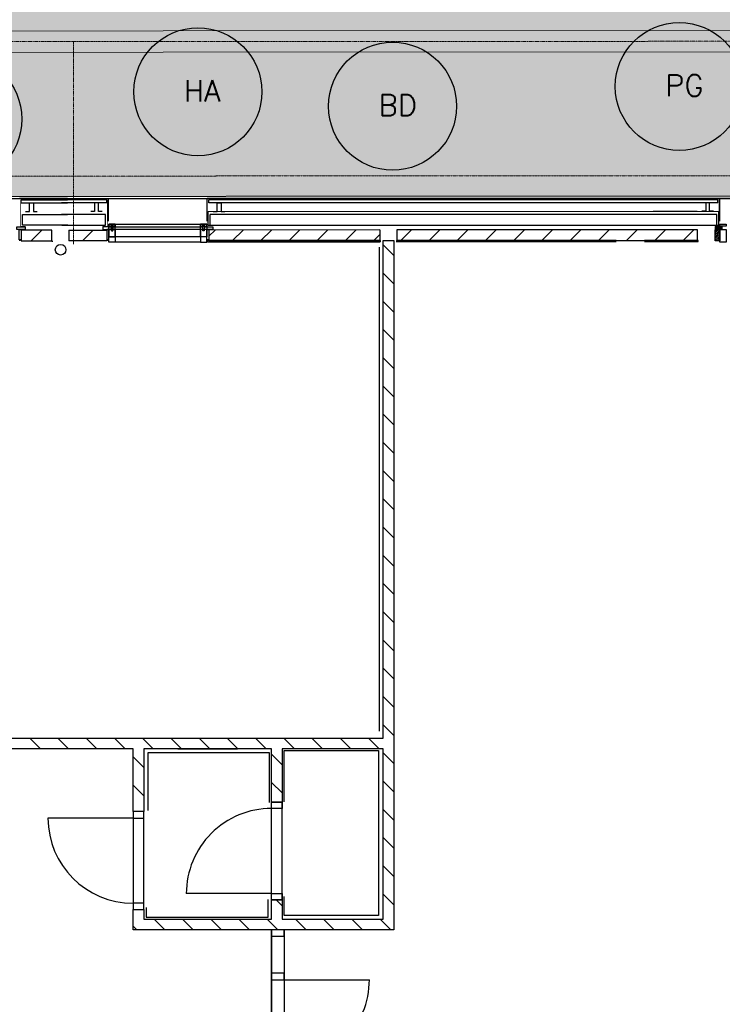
# Model space of a CAD drawing. Header units: metres. Extents: x -270273 to 328371, y -146885 to 591473.
# Tile 10 of 256: x -163629 to -157043, y -27637 to -18408. Entities that reach past the tile are written whole.
import ezdxf

# ---------------------------------------------------------------- set-up
doc = ezdxf.new("R2010")
doc.units = ezdxf.units.M
doc.linetypes.add('RI-AWZI_TERREINRIOLERING', pattern=[19.8, 6, -1.8, 2.4, -1.8, 1.8, -1.8, 2.4, -1.8])
doc.layers.add('B-XX-GR-SIERPLANTEN-G', color=210, linetype='Continuous')
doc.layers.add('B-XX-OG-BEBOUWING-G', color=1, linetype='Continuous')
doc.layers.add('B-XX-RI-AWZI_TERREINRIOLERING-G', color=211, linetype='RI-AWZI_TERREINRIOLERING', lineweight=18)
doc.layers.add('B-XX-VH-VERHARDING-V', color=253, linetype='Continuous', lineweight=18)
doc.styles.add('100 ROMANS 2 MM KONINGSSTAL', font='romans.shx', dxfattribs={"height": 0.2})

# ---------------------------------------------------------------- blocks, each defined once
blk = doc.blocks.new('buddleja')
at = {"layer": 'B-XX-GR-SIERPLANTEN-G'}
h = blk.add_hatch(color=150, dxfattribs=at)
edge = h.paths.add_edge_path()
edge.add_arc((0, -0.0002), 0.6, 0, 360)
at = {"layer": 'B-XX-GR-SIERPLANTEN-G', "color": 150}
blk.add_circle((0, -0.0002), 0.6, dxfattribs=at)
at = {"layer": 'B-XX-GR-SIERPLANTEN-G', "color": 7, "insert": (-0.1322, 0.1093), "char_height": 0.2, "attachment_point": 1, "style": '100 ROMANS 2 MM KONINGSSTAL'}
blk.add_mtext_dynamic_manual_height_columns('BD', width=1.245724, gutter_width=1, heights=[0], dxfattribs=at)
blk = doc.blocks.new('hydrangea')
at = {"layer": 'B-XX-GR-SIERPLANTEN-G'}
h = blk.add_hatch(color=254, dxfattribs=at)
edge = h.paths.add_edge_path()
edge.add_arc((0.0001, 0), 0.6, -97.46988, 262.53012)
at = {"layer": 'B-XX-GR-SIERPLANTEN-G', "color": 7}
blk.add_circle((0.0001, 0), 0.6, dxfattribs=at)
at = {"layer": 'B-XX-GR-SIERPLANTEN-G', "color": 7, "insert": (-0.1321, 0.1095), "char_height": 0.2, "attachment_point": 1, "style": '100 ROMANS 2 MM KONINGSSTAL'}
blk.add_mtext_dynamic_manual_height_columns('HA', width=1.245724, gutter_width=1, heights=[0], dxfattribs=at)
blk = doc.blocks.new('prunus laag')
at = {"layer": 'B-XX-GR-SIERPLANTEN-G'}
h = blk.add_hatch(color=116, dxfattribs=at)
edge = h.paths.add_edge_path()
edge.add_arc((0.0001, 0), 0.6, -97.46988, 262.53012)
at = {"layer": 'B-XX-GR-SIERPLANTEN-G', "color": 116}
blk.add_circle((0.0001, 0), 0.6, dxfattribs=at)
at = {"layer": 'B-XX-GR-SIERPLANTEN-G', "color": 7, "insert": (-0.1321, 0.1095), "char_height": 0.2, "attachment_point": 1, "style": '100 ROMANS 2 MM KONINGSSTAL'}
blk.add_mtext_dynamic_manual_height_columns('PG', width=1.245724, gutter_width=1, heights=[0], dxfattribs=at)

msp = doc.modelspace()

# ---------------------------------------------------------------- hatches: boundary and pattern name
at = {"layer": 'B-XX-OG-BEBOUWING-G'}
h = msp.add_hatch(dxfattribs=at)
h.set_pattern_fill('T,_O', color=256, scale=59.852362, angle=0.01238424)
h.set_pattern_definition([(45.01, (-163470.9, -20429.47), (-132.28, 132.23), [])])
h.paths.add_polyline_path([(-163614.5623, -20379.6236), (-163614.5407, -20479.3776), (-163327.2526, -20479.3155), (-163327.2741, -20379.5615)])
h = msp.add_hatch(dxfattribs=at)
h.set_pattern_fill('T,_O', color=256, scale=59.852362, angle=0.01238424)
h.set_pattern_definition([(45.01, (-162990.37, -20429.37), (-132.28, 132.23), [])])
h.paths.add_polyline_path([(-163167.6678, -20379.527), (-163167.6463, -20479.281), (-162813.0687, -20479.2043), (-162813.0902, -20379.4504)])
h = msp.add_hatch(dxfattribs=at)
h.set_pattern_fill('T,_O', color=256, scale=59.852362, angle=360.01238424)
h.set_pattern_definition([(45.012, (-161054.38, -20428.95), (-132.285, 132.228), [])])
h.paths.add_polyline_path([(-161855.8544, -20379.2435), (-161855.8328, -20478.9974), (-160252.9047, -20478.651), (-160252.9263, -20378.897)])
h = msp.add_hatch(dxfattribs=at)
h.set_pattern_fill('T,_O', color=256, scale=59.852362, angle=180.01238424)
h.set_pattern_definition([(225.012, (-158684.28, -20428.43), (132.285, -132.228), [])])
h.paths.add_polyline_path([(-160093.32, -20378.8625), (-160093.2984, -20478.6165), (-157275.2498, -20478.0074), (-157275.2713, -20378.2534)])
h = msp.add_hatch(dxfattribs=at)
h.set_pattern_fill('ANSI31', color=256, scale=99.753937, angle=0.01238424, style=0)
h.set_pattern_definition([(225.012384, (-160966.405, 4521.065), (8.818991, -8.8151797), [])])
h.paths.add_polyline_path([(-157065.7661, -20479.9571), (-157110.6553, -20479.9668), (-157110.6776, -20377.1537), (-157065.7883, -20377.144)])
h = msp.add_hatch(dxfattribs=at)
h.set_pattern_fill('ANSI37', color=256, scale=19.950787, angle=0.01238424, style=0)
h.set_pattern_definition([(225.012384, (-160956.43, 4521.067), (1.76379825, -1.76303594), []), (315.012384, (-160956.43, 4521.067), (1.76303594, 1.76379825), [])])
h.paths.add_polyline_path([(-157103.746, -20345.1705), (-157110.1001, -20345.1719), (-157110.0952, -20367.4337), (-157103.7412, -20367.4324)])
h = msp.add_hatch(dxfattribs=at)
h.set_pattern_fill('ANSI31', color=256, scale=49.876968, angle=135.01238424, style=0)
h.set_pattern_definition([(0.012384, (-160966.4054, 4521.065), (-0.0013476, 6.2346209), [])])
h.paths.add_polyline_path([(-157045.8612, -20345.158), (-157103.746, -20345.1705), (-157103.7412, -20367.4313), (-157045.8564, -20367.4188)])
h = msp.add_hatch(dxfattribs=at)
h.set_pattern_fill('T,_O', color=256, scale=59.852362, angle=90.01238424)
h.set_pattern_definition([(135.0124, (-162865.76, -23696.28), (-132.228, -132.285), [])])
h.paths.add_polyline_path([(-162466.2853, -25830.9282), (-162466.4125, -25242.38), (-161269.3653, -25242.1213), (-161269.2575, -25740.8909), (-161169.5036, -25740.8694), (-161169.6114, -25242.0997), (-160221.949, -25241.8949), (-160221.604, -26837.9578), (-161169.2664, -26838.1627), (-161169.3052, -26658.6056), (-161269.0591, -26658.6271), (-161269.0203, -26838.1843), (-162466.0675, -26838.443), (-162466.0869, -26748.6644), (-162565.8409, -26748.686), (-162565.7999, -26938.2184), (-160121.8285, -26937.6902), (-160123.23, -20453.6845), (-160222.9839, -20453.706), (-160221.9705, -25142.1409), (-165608.683, -25143.3053), (-165608.2949, -26938.8761), (-164461.1247, -26938.6281), (-164461.1656, -26749.0957), (-164560.9196, -26749.1172), (-164560.9001, -26838.8957), (-165508.5625, -26839.1006), (-165508.9075, -25243.0377), (-164561.2451, -25242.8328), (-164561.1179, -25831.381), (-164461.364, -25831.3594), (-164461.4912, -25242.8112), (-162566.1664, -25242.4016), (-162566.0392, -25830.9498)])
at = {"layer": 'B-XX-VH-VERHARDING-V'}
h = msp.add_hatch(dxfattribs=at)
h.set_pattern_fill('AR-CONC', color=256, scale=2.5, angle=-97.4574917, style=0)
h.set_pattern_definition([(50.0124, (-169787.06, -20063.82), (455.47, -39.749), [47.625, -523.875]), (355.0124, (-169787.06, -20063.82), (-88.21, 477.623), [38.1, -419.1]), (100.4634, (-169749.1, -20067.14), (367.262, 437.871), [40.475, -445.225]), (46.1966, (-169787.1, -19936.8), (677.72, -104.96), [71.437, -785.812]), (96.648, (-169730.6, -19945.6), (593.377, 618.692), [60.712, -667.837]), (351.1964, (-169787.1, -19936.8), (593.378, 618.69), [57.15, -628.65]), (21.0124, (-169723.58, -19968.56), (379.0925, -255.582), [47.625, -523.875]), (326.0124, (-169723.6, -19968.56), (154.406, 460.503), [38.1, -419.1]), (71.4638, (-169692, -19989.86), (533.497, 204.922), [40.475, -445.225]), (37.5124, (-169787.06, -20063.82), (7.6758, 211.3893), [0, -414.02, 0, -425.45, 0, -420.6875]), (7.5124, (-169787.06, -20063.82), (166.995, 250.4875), [0, -242.57, 0, -404.495, 0, -160.3375]), (327.5124, (-169928.66, -20063.86), (338.9796, -14.2486), [0, -158.75, 0, -495.3, 0, -657.225]), (317.5124, (-169992.16, -20063.87), (370.309, 63.6463), [0, -206.375, 0, -328.93, 0, -466.725])])
h.paths.add_polyline_path([(-169787.0596, -20063.8244), (-153607.0599, -20060.3272), (-153605.4577, -27473.0784), (-152242.3525, -27472.7837), (-152242.5473, -26571.4327), (-152244.2843, -18535.2119, 0.058976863), (-154324.7907, -18288.7957), (-170657.4435, -18287.5864), (-170657.1267, -19753.2747, -0.142468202), (-170656.8669, -20955.1338), (-170655.7955, -25911.9801), (-170655.601, -26811.9801), (-169785.601, -26811.792)])

# ---------------------------------------------------------------- linework, layer by layer
at = {"layer": 'B-XX-OG-BEBOUWING-G'}
for p, q in [((-169789.466, -20086.6842), (-153649.2794, -20083.1956)), ((-169789.466, -20086.6842), (-153649.2794, -20083.1956)), ((-163179.6115, -20085.2555), (-163630.2118, -20085.3529)), ((-163614.0672, -20095.3248), (-163179.6093, -20095.2309)), ((-163614.0608, -20125.251), (-163614.0672, -20095.3248)), ((-163236.4536, -20085.2678), (-162797.5679, -20085.1729)), ((-162813.7082, -20095.1518), (-163236.4514, -20095.2432)), ((-162813.7017, -20125.078), (-162813.7082, -20095.1518)), ((-162797.5679, -20085.1729), (-161871.5039, -20084.9806)), ((-162797.5223, -20296.1828), (-162797.5679, -20085.1729)), ((-158039.5836, -20084.1524), (-161871.5039, -20084.9806)), ((-161871.4583, -20295.9826), (-161871.5039, -20084.9806)), ((-161855.3594, -20094.9525), (-157084.2292, -20093.913)), ((-161855.3529, -20124.8787), (-161855.3594, -20094.9525)), ((-157068.0889, -20083.9341), (-158039.5836, -20084.1524)), ((-157084.2227, -20123.8392), (-157084.2292, -20093.913)), ((-154110.898, -20083.2954), (-157068.0889, -20083.9345)), ((-157068.0433, -20294.9444), (-157068.0889, -20083.9341)), ((-163614.0608, -20125.251), (-163179.6028, -20125.1571)), ((-162813.7017, -20125.078), (-163236.4449, -20125.1694)), ((-161861.5027, -20204.6831), (-157078.0384, -20203.641)), ((-161861.4746, -20334.3554), (-161861.5027, -20204.6831)), ((-157084.2227, -20123.8392), (-161855.3529, -20124.8787)), ((-161814.3916, -20204.673), (-161777.1367, -20204.6649)), ((-161777.1539, -20124.8618), (-161740.5277, -20124.8539)), ((-161777.1367, -20204.6649), (-161777.1539, -20124.8618)), ((-161740.5277, -20124.8539), (-161740.5104, -20204.657)), ((-161740.5104, -20204.657), (-161705.4105, -20204.6495)), ((-157691.571, -20203.7736), (-157280.2968, -20203.6848)), ((-157078.0384, -20203.641), (-157078.0104, -20333.3215)), ((-157094.7867, -20233.5712), (-161844.7415, -20234.5979)), ((-161844.7199, -20334.3518), (-161844.7415, -20234.5979)), ((-157094.7651, -20333.3251), (-157094.7867, -20233.5712)), ((-163327.2741, -20379.5615), (-163614.5623, -20379.6236)), ((-163614.5623, -20379.6236), (-163614.5407, -20479.3776)), ((-163327.2526, -20479.3155), (-163327.2741, -20379.5615)), ((-163167.6678, -20379.527), (-162813.0902, -20379.4504)), ((-163167.6678, -20379.527), (-163167.6463, -20479.281)), ((-162813.0902, -20379.4504), (-162813.0687, -20479.2043)), ((-162793.3523, -20324.5815), (-161875.6161, -20324.3831)), ((-162793.3264, -20444.2862), (-162793.3523, -20324.5815)), ((-162751.8632, -20348.9051), (-161917.0946, -20348.7247)), ((-162751.8577, -20374.4495), (-162751.8632, -20348.9051)), ((-161917.0891, -20374.2691), (-162751.8577, -20374.4495)), ((-161935.4684, -20324.3961), (-161875.6161, -20324.3831)), ((-161875.6161, -20324.3831), (-161935.4684, -20324.3961)), ((-161935.4426, -20444.1008), (-161935.4684, -20324.3961)), ((-161935.4684, -20324.3961), (-161935.4641, -20344.3468)), ((-161935.4641, -20344.3468), (-161875.6118, -20344.3339)), ((-161875.6053, -20374.2601), (-161935.4577, -20374.273)), ((-161935.4577, -20374.273), (-161935.4318, -20493.9777)), ((-161917.0946, -20348.7247), (-161917.0891, -20374.2691)), ((-161913.2884, -20335.001), (-161900.3157, -20334.9982)), ((-161913.2772, -20386.9189), (-161913.2884, -20335.001)), ((-161900.3044, -20386.9161), (-161913.2772, -20386.9189)), ((-161900.3157, -20334.9982), (-161900.3044, -20386.9161)), ((-161897.7183, -20348.7205), (-161818.006, -20348.7033)), ((-161897.7128, -20374.2649), (-161897.7183, -20348.7205)), ((-161855.8555, -20374.2558), (-161897.7128, -20374.2649)), ((-161875.6161, -20324.3831), (-161875.5902, -20444.0878)), ((-161875.6161, -20324.3831), (-161875.5902, -20444.0878)), ((-161875.6118, -20344.3339), (-161875.6161, -20324.3831)), ((-161875.6053, -20374.2601), (-161855.8555, -20374.2558)), ((-161875.5794, -20493.9648), (-161875.6053, -20374.2601)), ((-161875.5845, -20470.6972), (-161875.6053, -20374.2601)), ((-161861.4746, -20334.3554), (-157078.0104, -20333.3215)), ((-161818.0004, -20374.2476), (-161855.8555, -20374.2558)), ((-161855.8555, -20374.2558), (-161855.8346, -20470.693)), ((-160252.9263, -20378.897), (-161855.8544, -20379.2435)), ((-161855.8544, -20379.2435), (-161855.8328, -20478.9974)), ((-161844.7199, -20334.3518), (-157094.7651, -20333.3251)), ((-161818.006, -20348.7033), (-161818.0004, -20374.2476)), ((-160252.9263, -20378.897), (-160252.9047, -20478.651)), ((-157275.2713, -20378.2534), (-160093.32, -20378.8625)), ((-160093.32, -20378.8625), (-160093.2984, -20478.6165)), ((-157275.2498, -20478.0074), (-157275.2713, -20378.2534)), ((-163614.5407, -20479.3776), (-163327.2526, -20479.3155)), ((-163323.2432, -20479.3146), (-163323.241, -20489.29)), ((-162813.0687, -20479.2043), (-163167.6463, -20479.281)), ((-161875.5902, -20444.0878), (-162793.3264, -20444.2862)), ((-161875.5902, -20444.0878), (-161935.4426, -20444.1008)), ((-161855.8346, -20470.693), (-161875.5845, -20470.6972)), ((-161869.1226, -20470.6958), (-161855.7488, -20470.6929)), ((-161869.1208, -20479.0003), (-161869.1226, -20470.6958)), ((-160248.8954, -20478.6501), (-161869.1208, -20479.0003)), ((-161869.1208, -20479.0003), (-161869.1186, -20488.9757)), ((-161855.8328, -20478.9974), (-160252.9047, -20478.651)), ((-160248.8954, -20478.6501), (-160248.8932, -20488.6255)), ((-158039.4985, -20478.1725), (-160097.3078, -20478.6173)), ((-160097.3078, -20478.6173), (-160097.3056, -20488.5927)), ((-160097.3056, -20488.5927), (-158039.4963, -20488.1479)), ((-160093.2984, -20478.6165), (-157275.2498, -20478.0074)), ((-157271.2404, -20478.0065), (-157771.826, -20478.1147)), ((-157271.2404, -20478.0065), (-157771.826, -20478.1147)), ((-157771.8239, -20488.0901), (-157271.2383, -20487.9819)), ((-157771.8239, -20488.0901), (-157271.2383, -20487.9819)), ((-157271.2383, -20487.9819), (-157271.2404, -20478.0065)), ((-157271.2383, -20487.9819), (-157271.2404, -20478.0065)), ((-161935.4318, -20493.9777), (-162733.4633, -20494.1502)), ((-161935.4318, -20493.9777), (-161875.5794, -20493.9648)), ((-161869.1186, -20488.9757), (-160248.8932, -20488.6255)), ((-160259.9354, -20539.3228), (-160258.9546, -25077.1406)), ((-162147.7319, -25242.3111), (-161588.0459, -25242.1902)), ((-161269.0591, -26658.6271), (-161269.2575, -25740.8909)), ((-161169.3052, -26658.6056), (-161169.5036, -25740.8694)), ((-162566.0392, -25830.9498), (-162565.8409, -26748.686)), ((-162466.0869, -26748.6644), (-162466.2853, -25830.9282)), ((-162566.0263, -25890.8022), (-163364.0578, -25890.9747)), ((-161269.0721, -26598.7748), (-162067.1035, -26598.9473)), ((-161268.4532, -29461.7127), (-161268.9988, -26937.9382)), ((-161268.9988, -26937.9382), (-161268.4532, -29461.7127)), ((-161149.294, -26937.9123), (-161148.7485, -29461.6868)), ((-161149.1928, -27406.1879), (-160351.1613, -27406.0154))]:
    msp.add_line(p, q, dxfattribs=at)
for points in [[(-169787.0596, -20063.8244), (-153607.0599, -20060.3272), (-153603.4114, -36940.3268), (-152513.4114, -36940.0912), (-152511.4408, -46057.091), (-169221.4398, -46063.7028), (-169222.795, -39793.7029), (-170761.561, -39794.0355), (-170765.0515, -29354.036), (-169775.0516, -29353.8221), (-169787.0596, -20063.8244)], [(-169787.0596, -20063.8244), (-153607.0599, -20060.3272), (-153603.4114, -36940.3268), (-152513.4114, -36940.0912), (-152511.4408, -46057.091), (-169221.4398, -46063.7028), (-169222.795, -39793.7029), (-170761.561, -39794.0355), (-170765.0515, -29354.036), (-169775.0516, -29353.8221), (-169787.0596, -20063.8244)], [(-153645.6398, -36921.6597), (-153649.2794, -20083.1956), (-169789.466, -20086.6842)], [(-163573.0995, -20205.0453), (-163535.8445, -20205.0372), (-163535.8618, -20125.2341), (-163499.2356, -20125.2262), (-163499.2183, -20205.0293), (-163464.1184, -20205.0217)], [(-162854.6285, -20204.89), (-162891.8834, -20204.898), (-162891.9007, -20125.0949), (-162928.5269, -20125.1028), (-162928.5097, -20204.906), (-162963.6096, -20204.9136)], [(-157125.1495, -20203.6512), (-157162.4044, -20203.6592), (-157162.4217, -20123.8561), (-157199.0479, -20123.864), (-157199.0307, -20203.6671), (-157234.1306, -20203.6747)], [(-163177.0637, -20334.6398), (-163603.4278, -20334.732), (-163603.4493, -20234.978), (-163179.5791, -20234.8864)], [(-163233.9058, -20334.6521), (-162824.2441, -20334.5635), (-162824.2657, -20234.8096), (-163236.4212, -20234.8987)], [(-165608.683, -25143.3053), (-160221.9705, -25142.1409), (-160222.9785, -20478.6445), (-160123.2246, -20478.6229), (-160121.8285, -26937.6902), (-162565.7999, -26938.2184), (-162565.8409, -26748.686), (-162466.0869, -26748.6644), (-162466.0675, -26838.443), (-161269.0203, -26838.1843), (-161269.0591, -26658.6271), (-161169.3052, -26658.6056), (-161169.2664, -26838.1627), (-160221.604, -26837.9578), (-160221.949, -25241.8949), (-161169.6114, -25242.0997), (-161169.5036, -25740.8694), (-161269.2575, -25740.8909), (-161269.3653, -25242.1213), (-162466.4125, -25242.38), (-162466.2853, -25830.9282), (-162566.0392, -25830.9498), (-162566.1664, -25242.4016), (-164461.4912, -25242.8112)], [(-163627.8287, -20479.3805), (-163627.8304, -20471.0759), (-163614.4567, -20471.073)], [(-162799.7807, -20479.2015), (-162799.7825, -20470.897), (-162813.1563, -20470.8999)], [(-161286.5691, -25746.0604), (-161286.6698, -25280.0729), (-162428.5084, -25280.3197), (-162428.3915, -25821.0541)], [(-161151.3531, -25738.5152), (-161151.457, -25257.4958), (-160265.0298, -25257.3042), (-160264.6951, -26805.5859), (-161151.1224, -26805.7775), (-161151.1614, -26625.395)], [(-162443.2192, -26730.4848), (-162443.1996, -26821.0887), (-161301.361, -26820.8419), (-161301.3968, -26655.4913)]]:
    msp.add_lwpolyline(points, dxfattribs=at)
at = {"layer": 'B-XX-OG-BEBOUWING-G', "const_width": 3.9902}
for points in [[(-163620.2342, -20095.3261), (-163620.1805, -20343.9568), (-163572.9157, -20343.9466)], [(-162807.5412, -20095.1505), (-162807.4874, -20343.7812), (-162854.7522, -20343.7914)], [(-157078.0622, -20093.9117), (-157078.0084, -20342.5428), (-157109.8708, -20342.5497)]]:
    msp.add_lwpolyline(points, dxfattribs=at)
at = {"layer": 'B-XX-OG-BEBOUWING-G'}
for points in [[(-163576.7083, -20374.6277), (-163576.7083, -20374.6277), (-163614.5634, -20374.636), (-163614.5634, -20374.636), (-163656.4206, -20374.645), (-163656.4261, -20349.1006), (-163576.7138, -20349.0834)], [(-163614.5425, -20471.0731), (-163634.2923, -20471.0773), (-163634.3132, -20374.6402), (-163614.5634, -20374.636)], [(-162850.9464, -20374.4709), (-162850.9464, -20374.4709), (-162813.0913, -20374.4627), (-162813.0913, -20374.4627), (-162771.2341, -20374.4537), (-162771.2396, -20348.9093), (-162850.9519, -20348.9265)], [(-162813.0705, -20470.8999), (-162793.3207, -20470.8956), (-162793.3415, -20374.4584), (-162813.0913, -20374.4627)], [(-162793.3264, -20444.2862), (-162793.3523, -20324.5815), (-161875.6161, -20324.3831), (-161875.5902, -20444.0878)], [(-162793.3523, -20324.5815), (-162793.3264, -20444.2862), (-162733.4741, -20444.2733), (-162733.4999, -20324.5685)], [(-162733.4999, -20324.5685), (-162733.4956, -20344.5193), (-162793.348, -20344.5323), (-162793.3523, -20324.5815)], [(-162793.348, -20344.5323), (-162793.3264, -20444.2862), (-162733.4741, -20444.2733), (-162733.4956, -20344.5193)], [(-162733.4891, -20374.4455), (-162733.4633, -20494.1502), (-162793.3156, -20494.1632), (-162793.3415, -20374.4584)], [(-162768.6481, -20335.1859), (-162768.6369, -20387.1038), (-162755.6642, -20387.101), (-162755.6754, -20335.1831)], [(-161875.6161, -20324.3831), (-161875.5902, -20444.0878), (-161935.4426, -20444.1008), (-161935.4684, -20324.3961)], [(-157065.7661, -20479.9571), (-157110.6553, -20479.9668), (-157110.6776, -20377.1537), (-157065.7883, -20377.144)], [(-157103.746, -20345.1705), (-157110.1001, -20345.1719), (-157110.0952, -20367.4337), (-157103.7412, -20367.4324)], [(-157045.8612, -20345.158), (-157103.746, -20345.1705), (-157103.7412, -20367.4313), (-157045.8564, -20367.4188)], [(-157005.9476, -20323.3306), (-157005.9433, -20343.2813), (-157065.7956, -20343.2943), (-157065.7999, -20323.3435)], [(-157005.9368, -20373.2075), (-157005.9109, -20492.9122), (-157065.7633, -20492.9252), (-157065.7891, -20373.2204)], [(-161169.4906, -25800.7218), (-161269.2446, -25800.7433), (-161269.2575, -25740.8909), (-161169.5036, -25740.8694)], [(-162566.0263, -25890.8022), (-162466.2724, -25890.7806), (-162466.2853, -25830.9282), (-162566.0392, -25830.9498)], [(-161169.3052, -26658.6056), (-161269.0591, -26658.6271), (-161269.0721, -26598.7748), (-161169.3181, -26598.7532)], [(-162565.8409, -26748.686), (-162466.0869, -26748.6644), (-162466.0999, -26688.8121), (-162565.8538, -26688.8336)], [(-161268.9858, -26997.7905), (-161149.2811, -26997.7646), (-161149.294, -26937.9123), (-161268.9988, -26937.9382)], [(-161268.8975, -27406.2138), (-161149.1928, -27406.1879), (-161149.2057, -27346.3356), (-161268.9105, -27346.3614)]]:
    msp.add_lwpolyline(points, close=True, dxfattribs=at)
msp.add_lwpolyline([(-157110.6795, -20368.0748), (-157110.6709, -20407.9764), (-157109.6734, -20407.9762, 0.414213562), (-157106.6814, -20404.9829), (-157106.6872, -20378.0494, -0.414213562), (-157100.7033, -20372.0628, -1), (-157100.7033, -20372.0628), (-157073.7697, -20372.057, 0.414213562), (-157070.7777, -20369.0638), (-157070.778, -20368.0662), (-157110.6795, -20368.0748)], format="xyb", dxfattribs=at)
msp.add_circle((-163245.5044, -20564.0886), 49.877, dxfattribs=at)
for centre, start, end in [((-161269.0721, -26598.7748), 90.01232832, 180.01323431), ((-162566.0263, -25890.8022), 180.01323431, 270.01232832), ((-161149.1928, -27406.1879), 270.01232832, 0.01323431)]:
    msp.add_arc(centre, 798.0315, start, end, dxfattribs=at)
at = {"layer": 'B-XX-RI-AWZI_TERREINRIOLERING-G'}
msp.add_line((-163123.6239, -20510.5008), (-163124.0342, -18612.3586), dxfattribs=at)
at = {"layer": 'B-XX-RI-AWZI_TERREINRIOLERING-G', "linetype": 'Continuous'}
for points in [[(-142870.7245, -18506.0579), (-171993.0829, -18515.1178)], [(-142870.6623, -18706.0579), (-171992.9944, -18715.1177)]]:
    msp.add_lwpolyline(points, dxfattribs=at)
at = {"layer": 'B-XX-RI-AWZI_TERREINRIOLERING-G'}
for points in [[(-142887.8506, -18606.0632), (-171980.337, -18615.1138)], [(-181305.3515, -19877.1484), (-151191.3324, -19870.6394)]]:
    msp.add_lwpolyline(points, dxfattribs=at)

# ---------------------------------------------------------------- block references
at = {"layer": 'B-XX-GR-SIERPLANTEN-G', "xscale": 1000, "yscale": 1000, "zscale": 1000, "rotation": 0.01238424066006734}
for name, p in [('hydrangea', (-161958.6589, -19083.2564)), ('prunus laag', (-157446.7471, -19033.7766)), ('buddleja', (-160133.8365, -19218.9777)), ('buddleja', (-164209.2056, -19339.2724))]:
    msp.add_blockref(name, p, dxfattribs=at)

doc.saveas('drawing.dxf')
